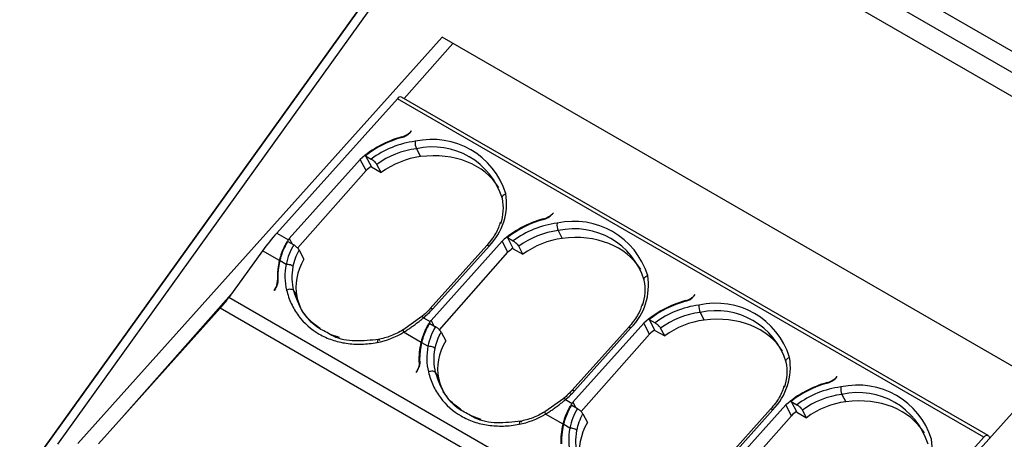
# Model space of a CAD drawing. Header units: millimetres. Extents: x 0 to 559, y 0 to 432.
# Tile 43 of 47: x 436 to 466, y 347 to 360. Entities that reach past the tile are written whole.
import ezdxf

# ---------------------------------------------------------------- set-up
doc = ezdxf.new("R2010")
doc.units = ezdxf.units.MM
doc.header["$LTSCALE"] = 2

msp = doc.modelspace()

# ---------------------------------------------------------------- linework, layer by layer
for p, q in [((475.189342, 353.594283), (451.769965, 367.114002)), ((451.280218, 366.76934), (474.699595, 353.249622)), ((450.526552, 366.303288), (436.076523, 346.179973)), ((436.113712, 346.209069), (450.563741, 366.332384)), ((437.213365, 347.29546), (450.855153, 366.293208)), ((450.855153, 366.293208), (474.191602, 352.821362)), ((448.707089, 359.465329), (437.817391, 347.315012)), ((447.572935, 357.629803), (449.029815, 359.279023)), ((466.582748, 349.14593), (448.707089, 359.465329)), ((443.767289, 353.606354), (447.370248, 357.625304)), ((464.906496, 347.501843), (447.370248, 357.625304)), ((465.034281, 347.549583), (447.498033, 357.673043)), ((447.751086, 356.613771), (447.793755, 356.661366)), ((447.50117, 356.482196), (447.510091, 356.465241)), ((447.938615, 356.1281), (448.063367, 355.891007)), ((446.258667, 355.810845), (444.135829, 353.442908)), ((446.436101, 355.473631), (446.258667, 355.810845)), ((446.417513, 355.918679), (446.591904, 355.818005)), ((446.417513, 355.918679), (446.594277, 355.582738)), ((446.436101, 355.473631), (444.388682, 353.15591)), ((446.594277, 355.582738), (446.885398, 355.414923)), ((446.885398, 355.414923), (446.756612, 355.659682)), ((451.752732, 354.016017), (451.743811, 354.032971)), ((451.993727, 354.164546), (452.036396, 354.212142)), ((452.181256, 353.678876), (452.303299, 353.446931)), ((443.767289, 353.606354), (444.111568, 353.407606)), ((444.098672, 353.351449), (444.271351, 353.251763)), ((444.135829, 353.442908), (444.221159, 353.280739)), ((448.37847, 350.993684), (450.501308, 353.361621)), ((450.676032, 353.029555), (450.501308, 353.361621)), ((450.660154, 353.469455), (450.834545, 353.368781)), ((450.660154, 353.469455), (450.834209, 353.138662)), ((443.340261, 353.075278), (442.330178, 351.675818)), ((443.842335, 352.785437), (443.340261, 353.075278)), ((444.43554, 353.093434), (444.576576, 352.825391)), ((450.04218, 353.232307), (448.3555, 351.350886)), ((450.113523, 353.216332), (448.426843, 351.334911)), ((450.834209, 353.138662), (451.12533, 352.970848)), ((451.12533, 352.970848), (450.999253, 353.210458)), ((444.04297, 352.669608), (443.861315, 352.774458)), ((448.627521, 350.710597), (450.676032, 353.029555)), ((443.721623, 351.938179), (443.68246, 351.883919)), ((444.272512, 351.881467), (444.365434, 351.704867)), ((439.195424, 348.146285), (442.405428, 351.780077)), ((459.807507, 341.58637), (442.330178, 351.675818)), ((455.995373, 351.566793), (455.986452, 351.583747)), ((456.236367, 351.715322), (456.279036, 351.762918)), ((438.438242, 347.301679), (442.073961, 351.357172)), ((459.531936, 341.278898), (442.073961, 351.357172)), ((448.105083, 351.108901), (447.53736, 350.704721)), ((448.155087, 351.073332), (448.354208, 350.958382)), ((448.37847, 350.993684), (448.463799, 350.831514)), ((454.902795, 351.02023), (455.077186, 350.919557)), ((454.902795, 351.02023), (455.07414, 350.694587)), ((456.423896, 351.229651), (456.54323, 351.002856)), ((448.341313, 350.902225), (448.513992, 350.802539)), ((454.284821, 350.783082), (452.598141, 348.901661)), ((452.621111, 348.544459), (454.743949, 350.912397)), ((454.356164, 350.767108), (452.669484, 348.885686)), ((454.915964, 350.58548), (454.743949, 350.912397)), ((455.07414, 350.694587), (455.365262, 350.526772)), ((455.365262, 350.526772), (455.241894, 350.761234)), ((445.638635, 350.480168), (445.364464, 350.573578)), ((448.084977, 350.336216), (447.559003, 350.639854)), ((448.67818, 350.64421), (448.816507, 350.381316)), ((452.866359, 348.265283), (454.915964, 350.58548)), ((448.28561, 350.220383), (448.103956, 350.325233)), ((447.964264, 349.488955), (447.925101, 349.434695)), ((448.515152, 349.432243), (448.605366, 349.260791)), ((460.479008, 349.266098), (460.521677, 349.313693)), ((454.535138, 335.703658), (466.582748, 349.14593)), ((460.238013, 349.117568), (460.229092, 349.134523)), ((452.347724, 348.659677), (451.78, 348.255497)), ((460.666537, 348.780427), (460.783162, 348.55878)), ((452.397728, 348.624107), (452.596849, 348.509157)), ((452.583953, 348.453), (452.756632, 348.353314)), ((452.621111, 348.544459), (452.70644, 348.38229)), ((456.863751, 346.095235), (458.986589, 348.463172)), ((459.155896, 348.141404), (458.986589, 348.463172)), ((459.145435, 348.571006), (459.319826, 348.470332)), ((459.145435, 348.571006), (459.314072, 348.250511)), ((449.881275, 348.030944), (449.607105, 348.124354)), ((452.327617, 347.886991), (451.801643, 348.190629)), ((452.920821, 348.194986), (453.056439, 347.93724)), ((458.527462, 348.333858), (456.840782, 346.452437)), ((458.598805, 348.317883), (456.912125, 346.436462)), ((457.105197, 345.81997), (459.155896, 348.141404)), ((459.314072, 348.250511), (459.605193, 348.082696)), ((459.605193, 348.082696), (459.484534, 348.312009)), ((452.528251, 347.771159), (452.346597, 347.876009)), ((464.166158, 346.676028), (464.906496, 347.501843)), ((465.056835, 347.525402), (465.08403, 347.473717))]:
    msp.add_line(p, q)
at = {"flags": 128}
for points in [[(450.512347, 354.642316), (450.505911, 354.661012), (450.505497, 354.680942), (450.511121, 354.70134), (450.522567, 354.721422), (450.539395, 354.740417), (450.560958, 354.757595), (450.586428, 354.772294), (450.614826, 354.783952)], [(450.113523, 353.216332), (450.09237, 353.227329), (450.073865, 353.234412), (450.058722, 353.23731), (450.047521, 353.235912), (450.04218, 353.232307)], [(454.754988, 352.193092), (454.748552, 352.211788), (454.748138, 352.231718), (454.753762, 352.252116), (454.765208, 352.272198), (454.782036, 352.291193), (454.803599, 352.30837), (454.829069, 352.32307), (454.857467, 352.334727)], [(448.3555, 351.350886), (448.360841, 351.354491), (448.372042, 351.355889), (448.387186, 351.352991), (448.40569, 351.345907), (448.426843, 351.334911)], [(454.356164, 350.767108), (454.33501, 350.778104), (454.316506, 350.785188), (454.301363, 350.788086), (454.290162, 350.786688), (454.284821, 350.783082)], [(458.997629, 349.743867), (458.991192, 349.762563), (458.990778, 349.782493), (458.996402, 349.802891), (459.007848, 349.822974), (459.024676, 349.841969), (459.04624, 349.859146), (459.07171, 349.873846), (459.100108, 349.885503)], [(452.598141, 348.901661), (452.603482, 348.905266), (452.614683, 348.906665), (452.629826, 348.903767), (452.64833, 348.896683), (452.669484, 348.885686)], [(458.598805, 348.317883), (458.577651, 348.32888), (458.559147, 348.335963), (458.544003, 348.338862), (458.532802, 348.337463), (458.527462, 348.333858)], [(464.906496, 347.501843), (464.92742, 347.522414), (464.949377, 347.538703), (464.971522, 347.550086), (464.993005, 347.556124), (465.013001, 347.556586), (465.03074, 347.551453), (465.045541, 347.540924), (465.056835, 347.525402)]]:
    msp.add_lwpolyline(points, dxfattribs=at)
for centre, radius, start, end in [((447.466173, 357.56343), 0.114149, 73.7931741, 147.1773303), ((447.340055, 357.073776), 0.613128, 285.2348562, 317.7293915), ((447.372999, 356.95745), 0.510946, 285.1727555, 317.7292471), ((448.327775, 353.466898), 3.126547, 105.3302644, 131.436291), ((448.324713, 353.471453), 3.102632, 105.2862706, 127.9303938), ((448.245816, 353.620471), 2.750379, 97.1585308, 126.9659155), ((448.357184, 356.308821), 0.455917, 174.8922291, 203.3527142), ((448.412017, 354.099587), 2.30667, 17.2588646, 102.7465119), ((448.255314, 353.603404), 2.544482, 97.1498698, 126.0861369), ((448.421651, 353.992783), 2.18927, 17.2588646, 102.7465119), ((448.829208, 354.491003), 1.80949, 315.2159374, 9.3169438), ((449.11631, 354.355045), 1.425288, 341.0300406, 11.6277857), ((452.570415, 351.017674), 3.126547, 105.3302644, 131.436291), ((452.567354, 351.022228), 3.102632, 105.2862706, 127.9303938), ((451.582696, 354.624552), 0.613128, 285.2348562, 317.7293915), ((451.61564, 354.508226), 0.510946, 285.1727555, 317.7292471), ((452.654657, 351.650363), 2.30667, 17.2588646, 102.7465119), ((452.488457, 351.171247), 2.750379, 97.1585308, 126.9659155), ((452.497955, 351.15418), 2.544482, 97.1498698, 126.0861369), ((452.599824, 353.859597), 0.455917, 174.8922291, 203.3527142), ((452.664292, 351.543559), 2.18927, 17.2588646, 102.7465119), ((448.580024, 349.299309), 6.458565, 138.1737937, 144.2220702), ((446.230864, 351.9771), 2.556906, 145.0211199, 145.9809995), ((453.071848, 352.041779), 1.80949, 315.2159374, 9.3169438), ((453.358951, 351.905821), 1.425288, 341.0300406, 11.6277857), ((439.18632, 353.941399), 3.875139, 318.1737937, 324.2220702), ((456.813056, 348.568449), 3.126547, 105.3302644, 131.436291), ((455.825336, 352.175328), 0.613128, 285.2348562, 317.7293915), ((455.858281, 352.059002), 0.510946, 285.1727555, 317.7292471), ((446.493092, 353.071946), 2.599363, 309.7460139, 318.0675208), ((456.809994, 348.573004), 3.102632, 105.2862706, 127.9303938), ((456.731098, 348.722022), 2.750379, 97.1585308, 126.9659155), ((456.842465, 351.410372), 0.455917, 174.8922291, 203.3527142), ((456.897298, 349.201139), 2.30667, 17.2588646, 102.7465119), ((456.906933, 349.094334), 2.18927, 17.2588646, 102.7465119), ((448.092198, 351.028796), 0.077062, 35.3048422, 83.8567951), ((450.473505, 349.527875), 2.556906, 145.0211199, 145.9809996), ((456.740596, 348.704956), 2.544482, 97.1498698, 126.0861369), ((457.314489, 349.592554), 1.80949, 315.2159374, 9.3169438), ((457.601591, 349.456596), 1.425288, 341.0300406, 11.6277857), ((460.067977, 349.726103), 0.613128, 285.2348562, 317.7293915), ((460.100921, 349.609777), 0.510946, 285.1727555, 317.7292471), ((461.055697, 346.119225), 3.126547, 105.3302644, 131.436291), ((461.052635, 346.12378), 3.102632, 105.2862706, 127.9303938), ((460.973738, 346.272798), 2.750379, 97.1585308, 126.9659155), ((461.085106, 348.961148), 0.455917, 174.8922291, 203.3527142), ((461.139939, 346.751914), 2.30667, 17.2588646, 102.7465119), ((452.334838, 348.579572), 0.077062, 35.3048422, 83.8567951), ((450.735733, 350.622722), 2.599363, 309.7460139, 318.0675208), ((460.983236, 346.255731), 2.544482, 97.1498698, 126.0861369), ((461.149573, 346.64511), 2.18927, 17.2588646, 102.7465119), ((454.716146, 347.078651), 2.556906, 145.0211199, 145.9809996), ((461.55713, 347.14333), 1.80949, 315.2159374, 9.3169438)]:
    msp.add_arc(centre, radius, start, end)
for centre, major_axis, start_param, end_param in [((447.842303, 353.443598), (2.615741, 1.435757), 0.043722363, 1.093241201), ((447.915185, 354.250479), (1.753363, 0.962406), 1.093241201, 1.742853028), ((447.915185, 354.250479), (2.125076, 1.166436), 1.785532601, 1.867201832), ((452.155117, 351.806403), (1.753363, 0.962406), 1.093241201, 1.742853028), ((452.082235, 350.999523), (2.615741, 1.435757), 0.042451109, 1.093241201), ((452.155117, 351.806403), (2.125076, 1.166436), 1.785532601, 1.867201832), ((446.237718, 352.35155), (1.753363, 0.962406), 2.23199276, 2.922834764), ((447.158586, 352.669616), (2.615741, 1.435757), 2.922834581, 3.12803102), ((456.395049, 349.362328), (1.753363, 0.962406), 1.093241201, 1.742853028), ((456.322167, 348.555447), (2.615741, 1.435757), 0.041179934, 1.093241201), ((456.395049, 349.362328), (2.125076, 1.166436), 1.785532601, 1.867201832), ((450.477649, 349.907474), (1.753363, 0.962406), 2.23199276, 2.922834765), ((451.398518, 350.22554), (2.615741, 1.435757), 2.922834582, 3.12803102), ((460.562098, 346.111371), (2.615741, 1.435757), 0.039908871, 1.093241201), ((460.63498, 346.918252), (1.753363, 0.962406), 1.093241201, 1.742853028), ((460.63498, 346.918252), (2.125076, 1.166436), 1.785532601, 1.867201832), ((454.717581, 347.463399), (1.753363, 0.962406), 2.23199276, 2.922834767)]:
    msp.add_ellipse(centre, major_axis=major_axis, ratio=0.769456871, start_param=start_param, end_param=end_param)
for points, knots in [([(446.591904, 355.818005), (446.600935, 355.812439), (446.61763, 355.802147), (446.642009, 355.783824), (446.662007, 355.767506), (446.677466, 355.754038), (446.70176, 355.731467), (446.733214, 355.697337), (446.749039, 355.671869), (446.756612, 355.659682)], [0, 0, 0, 0, 0.146739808, 0.271292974, 0.373692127, 0.45396206, 0.512124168, 0.76653849, 1, 1, 1, 1]), ([(450.447581, 353.934237), (450.431952, 353.878979), (450.382198, 353.70308), (450.235019, 353.463231), (450.093031, 353.2932), (450.04218, 353.232307)], [0, 0, 0, 0, 0.227199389, 0.723234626, 1, 1, 1, 1]), ([(444.111568, 353.407606), (444.091838, 353.37724), (444.052009, 353.315941), (443.999036, 353.218857), (443.950742, 353.117203), (443.908207, 353.010786), (443.871064, 352.900046), (443.851974, 352.823891), (443.842335, 352.785437)], [0, 0, 0, 0, 0.15884444, 0.32066021, 0.485570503, 0.65369171, 0.825133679, 1, 1, 1, 1]), ([(443.861311, 352.774458), (443.869958, 352.809847), (443.887086, 352.879947), (443.920033, 352.982141), (443.957577, 353.080616), (444.000044, 353.175015), (444.046518, 353.265496), (444.081395, 353.322976), (444.098672, 353.351449)], [0, 0, 0, 0, 0.174751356, 0.346150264, 0.514281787, 0.679236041, 0.841108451, 1, 1, 1, 1]), ([(450.834545, 353.368781), (450.843575, 353.363215), (450.860271, 353.352923), (450.88465, 353.334599), (450.904648, 353.318282), (450.920107, 353.304814), (450.9444, 353.282243), (450.975855, 353.248112), (450.99168, 353.222645), (450.999253, 353.210458)], [0, 0, 0, 0, 0.146739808, 0.271292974, 0.373692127, 0.45396206, 0.512124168, 0.766538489, 1, 1, 1, 1]), ([(444.435542, 353.093434), (444.432456, 353.098888), (444.425995, 353.110306), (444.411277, 353.130449), (444.3921, 353.152956), (444.370782, 353.174765), (444.346712, 353.197184), (444.320427, 353.218891), (444.293738, 353.238199), (444.277921, 353.247782), (444.271352, 353.251762)], [0, 0, 0, 0, 0.108642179, 0.227443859, 0.355472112, 0.490927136, 0.593547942, 0.741829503, 0.892772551, 1, 1, 1, 1]), ([(443.842335, 352.785437), (443.833291, 352.74354), (443.815437, 352.660833), (443.797625, 352.538651), (443.786476, 352.420375), (443.781548, 352.306132), (443.783347, 352.232095), (443.784234, 352.195602)], [0, 0, 0, 0, 0.2109154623, 0.4163680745, 0.6163627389, 0.8109047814, 1, 1, 1, 1]), ([(443.806414, 352.198422), (443.805487, 352.234097), (443.803609, 352.306454), (443.80815, 352.418069), (443.818683, 352.53357), (443.835625, 352.652835), (443.852676, 352.73357), (443.861311, 352.774458)], [0, 0, 0, 0, 0.189302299, 0.383947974, 0.583942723, 0.789291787, 1, 1, 1, 1]), ([(444.25661, 352.598751), (444.243875, 352.615664), (444.212966, 352.636094), (444.128205, 352.664421), (444.07868, 352.670756), (444.04297, 352.669608)], [0, 0, 0, 0, 0.5, 0.5, 1, 1, 1, 1]), ([(443.68246, 351.883919), (443.693808, 351.900519), (443.716158, 351.933212), (443.742687, 351.984677), (443.763112, 352.036668), (443.776873, 352.089348), (443.784596, 352.142749), (443.784356, 352.177816), (443.784234, 352.195602)], [0, 0, 0, 0, 0.17138194, 0.337539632, 0.50091761, 0.664085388, 0.82962227, 1, 1, 1, 1]), ([(443.721623, 351.938179), (443.732754, 351.954773), (443.753, 351.984953), (443.773726, 352.028429), (443.792052, 352.077673), (443.805686, 352.134188), (443.806179, 352.177738), (443.806414, 352.198422)], [0, 0, 0, 0, 0.2044027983, 0.3717650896, 0.5020591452, 0.7635131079, 1, 1, 1, 1]), ([(444.272511, 351.881467), (444.261381, 351.900751), (444.231004, 351.918416), (444.144568, 351.926196), (444.093516, 351.915735), (444.057342, 351.900291)], [0, 0, 0, 0, 0.5, 0.5, 1, 1, 1, 1]), ([(444.057342, 351.900291), (444.092333, 351.757805), (444.186592, 351.488175), (444.331264, 351.244506), (444.580482, 350.908485), (444.789475, 350.723523), (445.154122, 350.514032), (445.414323, 350.397152), (445.839108, 350.296361), (446.297266, 350.270566), (446.609797, 350.304685), (446.769107, 350.334779)], [0, 0, 0, 0, 0.125, 0.25, 0.25, 0.5, 0.5, 0.625, 0.75, 0.875, 1, 1, 1, 1]), ([(445.061104, 350.750079), (444.902238, 350.868176), (444.522903, 351.150166), (444.364547, 351.612664), (444.272511, 351.881467)], [0, 0, 0, 0, 0.41880172, 1, 1, 1, 1]), ([(445.26995, 350.628568), (445.1438, 350.691547), (444.82556, 350.850423), (444.624309, 351.140135), (444.502834, 351.315005)], [0, 0, 0, 0, 0.396400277, 1, 1, 1, 1]), ([(448.3555, 351.350886), (448.305049, 351.297199), (448.224901, 351.211911), (448.134109, 351.134221), (448.100468, 351.105435)], [0, 0, 0, 0, 0.629477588, 1, 1, 1, 1]), ([(454.690222, 351.485013), (454.674592, 351.429755), (454.624839, 351.253856), (454.47766, 351.014007), (454.335671, 350.843976), (454.284821, 350.783082)], [0, 0, 0, 0, 0.227199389, 0.723234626, 1, 1, 1, 1]), ([(447.559003, 350.639853), (447.59534, 350.662682), (447.667321, 350.707904), (447.772555, 350.779276), (447.874181, 350.851754), (447.971832, 350.925176), (448.065577, 350.99886), (448.125471, 351.048691), (448.155087, 351.073331)], [0, 0, 0, 0, 0.1751828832, 0.3470212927, 0.5154391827, 0.6804232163, 0.8419757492, 1, 1, 1, 1]), ([(447.544947, 350.709152), (447.423261, 350.643095), (447.180171, 350.511133), (446.923599, 350.450546), (446.79546, 350.420288)], [0, 0, 0, 0, 0.500575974, 1, 1, 1, 1]), ([(447.542042, 350.705108), (447.540844, 350.704195), (447.537181, 350.701402), (447.542211, 350.679275), (447.55357, 350.652609), (447.559003, 350.639854)], [0, 0, 0, 0, 0.202180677, 0.618392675, 1, 1, 1, 1]), ([(448.084977, 350.336216), (448.094248, 350.373351), (448.112715, 350.447312), (448.148597, 350.555662), (448.190278, 350.661245), (448.238472, 350.763703), (448.292465, 350.863273), (448.333618, 350.926664), (448.354208, 350.958382)], [0, 0, 0, 0, 0.1688188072, 0.3362371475, 0.5026551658, 0.6684802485, 0.8341241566, 1, 1, 1, 1]), ([(448.103952, 350.325234), (448.112599, 350.360623), (448.129727, 350.430723), (448.162673, 350.532917), (448.200217, 350.631391), (448.242685, 350.72579), (448.289159, 350.816271), (448.324036, 350.873752), (448.341313, 350.902225)], [0, 0, 0, 0, 0.174751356, 0.346150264, 0.514281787, 0.679236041, 0.841108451, 1, 1, 1, 1]), ([(448.678182, 350.644209), (448.675096, 350.649663), (448.668635, 350.661081), (448.653918, 350.681225), (448.634741, 350.703732), (448.613423, 350.725541), (448.589352, 350.74796), (448.563067, 350.769667), (448.536379, 350.788974), (448.520562, 350.798557), (448.513992, 350.802537)], [0, 0, 0, 0, 0.108642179, 0.227443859, 0.355472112, 0.490927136, 0.593547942, 0.741829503, 0.892772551, 1, 1, 1, 1]), ([(455.077186, 350.919557), (455.086216, 350.91399), (455.102911, 350.903699), (455.127291, 350.885375), (455.147289, 350.869058), (455.162747, 350.855589), (455.187041, 350.833018), (455.218495, 350.798888), (455.234321, 350.773421), (455.241894, 350.761234)], [0, 0, 0, 0, 0.146739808, 0.271292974, 0.3736921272, 0.45396206, 0.5121241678, 0.7665384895, 1, 1, 1, 1]), ([(446.821243, 350.425118), (446.58232, 350.398551), (446.10565, 350.345548), (445.571693, 350.438483), (445.331285, 350.58993), (445.26995, 350.628568)], [0, 0, 0, 0, 0.428099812, 0.854091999, 1, 1, 1, 1]), ([(446.846243, 350.395685), (446.830203, 350.4179), (446.809439, 350.429785), (446.7784, 350.405276), (446.769954, 350.370326), (446.769107, 350.334779)], [0, 0, 0, 0, 0.5, 0.5, 1, 1, 1, 1]), ([(448.049054, 349.749197), (448.048128, 349.784872), (448.046249, 349.85723), (448.050791, 349.968845), (448.061323, 350.084345), (448.078266, 350.20361), (448.095317, 350.284346), (448.103952, 350.325234)], [0, 0, 0, 0, 0.189302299, 0.383947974, 0.583942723, 0.789291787, 1, 1, 1, 1]), ([(448.499251, 350.149526), (448.486516, 350.16644), (448.455606, 350.186869), (448.370845, 350.215196), (448.321321, 350.221531), (448.28561, 350.220383)], [0, 0, 0, 0, 0.5, 0.5, 1, 1, 1, 1]), ([(448.026875, 349.746378), (448.026983, 349.730924), (448.027219, 349.697313), (448.019361, 349.641419), (448.001983, 349.577342), (447.972116, 349.505992), (447.941329, 349.459304), (447.925101, 349.434695)], [0, 0, 0, 0, 0.148178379, 0.322267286, 0.522271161, 0.74818558, 1, 1, 1, 1]), ([(447.964264, 349.488955), (447.975395, 349.505548), (447.99564, 349.535729), (448.016367, 349.579204), (448.034693, 349.628448), (448.048327, 349.684964), (448.04882, 349.728514), (448.049054, 349.749197)], [0, 0, 0, 0, 0.204402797, 0.371765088, 0.502059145, 0.763513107, 1, 1, 1, 1]), ([(448.515152, 349.432242), (448.504022, 349.451527), (448.473645, 349.469192), (448.387208, 349.476972), (448.336157, 349.466511), (448.299983, 349.451066)], [0, 0, 0, 0, 0.5, 0.5, 1, 1, 1, 1]), ([(448.299983, 349.451066), (448.334974, 349.308581), (448.429233, 349.038951), (448.573904, 348.795281), (448.823123, 348.459261), (449.032116, 348.274298), (449.396763, 348.064807), (449.656964, 347.947927), (450.081748, 347.847137), (450.539906, 347.821342), (450.852438, 347.85546), (451.011748, 347.885555)], [0, 0, 0, 0, 0.125, 0.25, 0.25, 0.5, 0.5, 0.625, 0.75, 0.875, 1, 1, 1, 1]), ([(449.303745, 348.300855), (449.144879, 348.418952), (448.765544, 348.700941), (448.607188, 349.163439), (448.515152, 349.432242)], [0, 0, 0, 0, 0.418801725, 1, 1, 1, 1]), ([(458.932863, 349.035788), (458.917233, 348.980531), (458.867479, 348.804632), (458.7203, 348.564783), (458.578312, 348.394752), (458.527462, 348.333858)], [0, 0, 0, 0, 0.227199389, 0.723234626, 1, 1, 1, 1]), ([(449.512591, 348.179344), (449.386441, 348.242322), (449.068201, 348.401198), (448.86695, 348.69091), (448.745475, 348.865781)], [0, 0, 0, 0, 0.396400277, 1, 1, 1, 1]), ([(452.598141, 348.901661), (452.54769, 348.847974), (452.467542, 348.762686), (452.376749, 348.684996), (452.343109, 348.656211)], [0, 0, 0, 0, 0.629477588, 1, 1, 1, 1]), ([(451.801644, 348.190629), (451.837981, 348.213458), (451.909962, 348.25868), (452.015196, 348.330051), (452.116822, 348.40253), (452.214473, 348.475951), (452.308217, 348.549636), (452.368112, 348.599467), (452.397728, 348.624107)], [0, 0, 0, 0, 0.175182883, 0.347021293, 0.515439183, 0.680423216, 0.841975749, 1, 1, 1, 1]), ([(452.327617, 347.886991), (452.336889, 347.924126), (452.355355, 347.998088), (452.391238, 348.106437), (452.432919, 348.21202), (452.481112, 348.314478), (452.535106, 348.414049), (452.576258, 348.47744), (452.596849, 348.509157)], [0, 0, 0, 0, 0.168818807, 0.336237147, 0.502655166, 0.668480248, 0.834124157, 1, 1, 1, 1]), ([(452.346592, 347.876009), (452.355239, 347.911399), (452.372367, 347.981499), (452.405314, 348.083692), (452.442858, 348.182167), (452.485326, 348.276566), (452.531799, 348.367047), (452.566677, 348.424527), (452.583953, 348.453)], [0, 0, 0, 0, 0.1747513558, 0.3461502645, 0.5142817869, 0.6792360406, 0.8411084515, 1, 1, 1, 1]), ([(452.920823, 348.194985), (452.917737, 348.200439), (452.911276, 348.211857), (452.896558, 348.232), (452.877381, 348.254508), (452.856064, 348.276317), (452.831993, 348.298736), (452.805708, 348.320443), (452.77902, 348.33975), (452.763203, 348.349333), (452.756633, 348.353313)], [0, 0, 0, 0, 0.108642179, 0.227443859, 0.355472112, 0.490927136, 0.593547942, 0.741829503, 0.892772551, 1, 1, 1, 1]), ([(459.319826, 348.470332), (459.328857, 348.464766), (459.345552, 348.454474), (459.369932, 348.43615), (459.38993, 348.419832), (459.40539, 348.406364), (459.429683, 348.383793), (459.461136, 348.349663), (459.476962, 348.324196), (459.484534, 348.312009)], [0, 0, 0, 0, 0.146741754, 0.271296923, 0.373698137, 0.45397019, 0.51213448, 0.766542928, 1, 1, 1, 1]), ([(451.063884, 347.975894), (450.82496, 347.949326), (450.34829, 347.896323), (449.814333, 347.989258), (449.573926, 348.140705), (449.512591, 348.179344)], [0, 0, 0, 0, 0.428099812, 0.854091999, 1, 1, 1, 1]), ([(451.787587, 348.259928), (451.665902, 348.193871), (451.422812, 348.061909), (451.166239, 348.001322), (451.038101, 347.971064)], [0, 0, 0, 0, 0.500575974, 1, 1, 1, 1]), ([(451.786943, 348.258958), (451.781669, 348.259143), (451.780464, 348.252043), (451.786363, 348.226732), (451.793261, 348.208946), (451.801643, 348.190629)], [0, 0, 0, 0, 0.5, 0.5, 1, 1, 1, 1]), ([(451.088883, 347.94646), (451.072844, 347.968675), (451.05208, 347.98056), (451.021041, 347.956051), (451.012595, 347.921101), (451.011748, 347.885555)], [0, 0, 0, 0, 0.5, 0.5, 1, 1, 1, 1]), ([(452.291695, 347.299973), (452.290769, 347.335648), (452.28889, 347.408005), (452.293432, 347.519621), (452.303964, 347.635121), (452.320907, 347.754386), (452.337957, 347.835122), (452.346592, 347.876009)], [0, 0, 0, 0, 0.189302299, 0.383947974, 0.583942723, 0.789291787, 1, 1, 1, 1]), ([(452.741892, 347.700302), (452.729157, 347.717216), (452.698247, 347.737645), (452.613486, 347.765972), (452.563962, 347.772307), (452.528251, 347.771159)], [0, 0, 0, 0, 0.5, 0.5, 1, 1, 1, 1])]:
    msp.add_open_spline(points, degree=3, knots=knots)
for points in [[(444.271351, 353.251763), (444.164122, 353.077234), (444.085693, 352.880401), (444.04297, 352.669608)], [(444.25661, 352.598751), (444.287877, 352.772058), (444.347766, 352.940412), (444.435542, 353.093434)], [(444.04297, 352.669608), (443.993419, 352.402743), (443.997952, 352.142226), (444.057342, 351.900291)], [(444.272512, 351.881467), (444.217154, 352.105449), (444.212019, 352.351351), (444.25661, 352.598751)], [(448.513992, 350.802539), (448.406763, 350.62801), (448.328334, 350.431176), (448.28561, 350.220383)], [(446.769107, 350.334779), (447.040119, 350.38599), (447.307445, 350.489562), (447.559003, 350.639854)], [(448.49925, 350.149526), (448.530518, 350.322833), (448.590407, 350.491188), (448.678182, 350.644209)], [(448.026874, 349.746378), (448.01921, 349.938405), (448.038606, 350.136336), (448.084977, 350.336216)], [(448.28561, 350.220383), (448.236059, 349.953519), (448.240593, 349.693002), (448.299983, 349.451066)], [(448.515152, 349.432243), (448.459794, 349.656225), (448.454659, 349.902126), (448.49925, 350.149526)], [(452.756632, 348.353314), (452.649404, 348.178786), (452.570975, 347.981952), (452.528251, 347.771159)], [(451.011748, 347.885555), (451.28276, 347.936766), (451.550086, 348.040338), (451.801643, 348.190629)], [(452.741891, 347.700302), (452.773158, 347.873609), (452.833048, 348.041963), (452.920823, 348.194985)], [(452.269515, 347.297154), (452.26185, 347.48918), (452.281246, 347.687112), (452.327617, 347.886991)], [(452.528251, 347.771159), (452.4787, 347.504294), (452.483233, 347.243777), (452.542624, 347.001842)], [(452.757793, 346.983018), (452.702435, 347.207), (452.6973, 347.452902), (452.741891, 347.700302)]]:
    msp.add_open_spline(points, degree=3)

doc.saveas('drawing.dxf')
